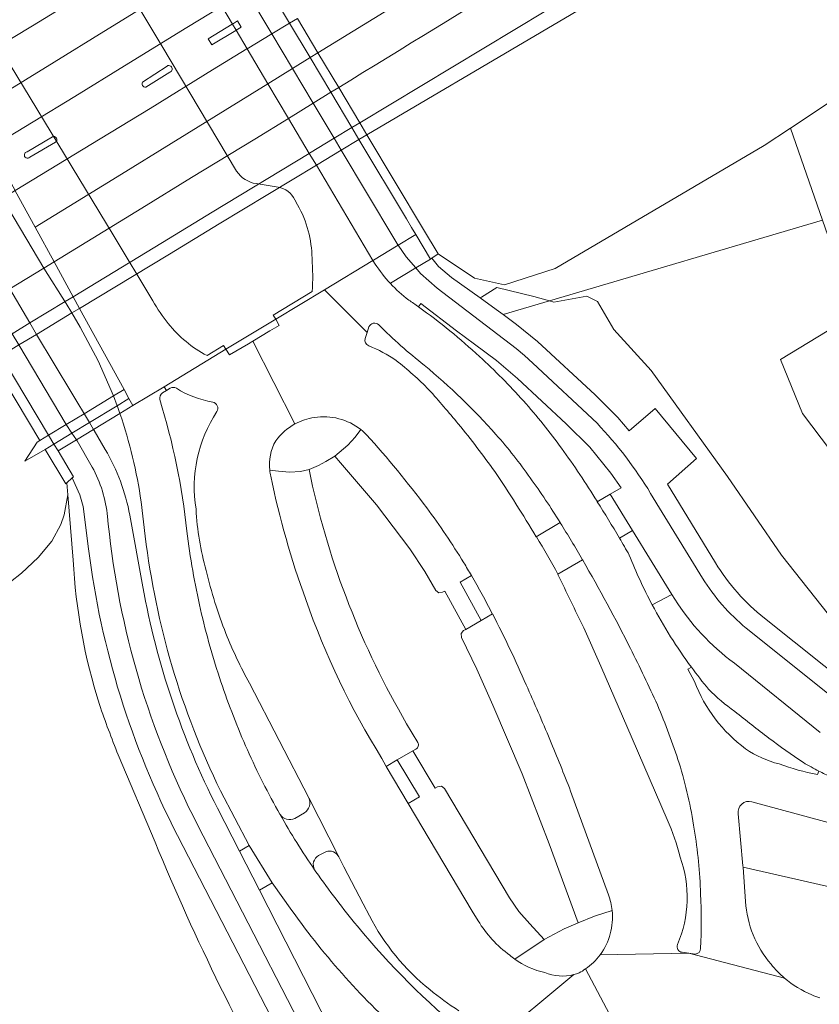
# Model space of a CAD drawing. Header units: metres. Extents: x 197700 to 204338, y 317132 to 325229.
# Tile 30 of 256: x 198655 to 198727, y 319079 to 319169. Entities that reach past the tile are written whole.
import ezdxf

# ---------------------------------------------------------------- set-up
doc = ezdxf.new("R2010")
doc.units = ezdxf.units.M
for name, color, linetype, lineweight in [('B-WE-GR-BEPLANTING_CULTUUR_BODEMBEDEKKER-GV', 90, 'Continuous', 18), ('B-WE-GR-BEPLANTING_CULTUUR_BOSPLANTSOEN-GV', 90, 'Continuous', 18), ('B-WE-GR-BEPLANTING_CULTUUR_ROOS-GV', 90, 'Continuous', 18), ('B-WE-GR-BOS_LOOF-GV', 40, 'Continuous', 13), ('B-WE-GW-TALUD_KRUIN-G', 90, 'Continuous', 18), ('B-WE-IE-TERREINAFSCHEIDING_KUNSTMATIG_HEKWERK-G', 20, 'IE-TERREINAFSCHEIDING-KUNSTMATIG', 18), ('B-WE-KW-KUNSTWERK-GV', 170, 'Continuous', 18), ('B-WE-KW-KUNSTWERK_LANDHOOFD-GV', 170, 'Continuous', 18), ('B-WE-OG-TERREIN_CULTUURSCHEIDING-GV', 7, 'Continuous', 18), ('B-WE-OG-WATER_GREPPEL-GV', 160, 'Continuous', 18), ('B-WE-OG-WEG-GV', 7, 'Continuous', 18), ('B-WE-VH-VERHARDING_ASFALT-GV', 252, 'Continuous', 18), ('B-WE-VH-VERHARDING_BETON-GV', 252, 'Continuous', 18), ('B-WE-VH-VERHARDING_BETONSTRAATSTEEN-GV', 252, 'Continuous', 18), ('B-WE-VH-VERHARDING_FUNDERING_ZAND-GV', 7, 'Continuous', 18), ('B-WE-VH-VERHARDING_GESLOTEN-GV', 252, 'Continuous', 18), ('B-WE-VH-VERHARDING_OPEN-GV', 252, 'Continuous', 18), ('B-WE-VH-VERHARDING_TEGEL-GV', 252, 'Continuous', 18)]:
    doc.layers.add(name, color=color, linetype=linetype, lineweight=lineweight)
doc.linetypes.add('IE-TERREINAFSCHEIDING-KUNSTMATIG', pattern='A,4,[82,NLCS.SHX,S=0.75,R=90,X=0,Y=0],4,-2', length=10)

msp = doc.modelspace()

# ---------------------------------------------------------------- linework, layer by layer
at = {"layer": 'B-WE-GR-BEPLANTING_CULTUUR_BODEMBEDEKKER-GV'}
for points in [[(198714.3, 319116.068), (198714.031, 319116.492), (198712.248, 319115.545)], [(198727.521, 319103.953), (198719.714, 319110.243)], [(198729.019, 319095.569), (198721.298, 319097.662)], [(198720.069, 319096.554), (198720.495, 319091.825), (198720.502, 319091.724)], [(198720.502, 319091.724), (198730.482, 319089.443), (198729.907, 319090.374)]]:
    msp.add_lwpolyline(points, dxfattribs=at)
for points in [[(198712.248, 319115.545, 0.03707), (198715.804, 319109.891)], [(198719.714, 319110.243, -0.093338), (198714.3, 319116.068)], [(198715.804, 319109.891, 0.014276), (198717.375, 319107.883)], [(198717.375, 319107.883, 0.0491), (198719.755, 319105.867)], [(198719.755, 319105.867, 0.010493), (198722.847, 319103.443)], [(198722.847, 319103.443, 0.011494), (198725.98, 319101.218)], [(198725.98, 319101.218, 0.016856), (198727.399, 319100.438)], [(198727.399, 319100.438, 0.01361), (198728.498, 319099.917)], [(198721.298, 319097.662, 0.53953), (198720.069, 319096.554)]]:
    msp.add_lwpolyline(points, format="xyb", dxfattribs=at)
at = {"layer": 'B-WE-GR-BEPLANTING_CULTUUR_BOSPLANTSOEN-GV'}
for points in [[(198733.83, 319186.268), (198686.331, 319158.26), (198685.61, 319157.831), (198684.006, 319156.861), (198681.751, 319155.498), (198681.738, 319155.49), (198672.921, 319150.158), (198668.385, 319147.416), (198660.227, 319142.483), (198664.271, 319135.103), (198664.714, 319134.294), (198665.068, 319133.647), (198667.908, 319135.365), (198673.521, 319138.761), (198678.045, 319141.498), (198682.464, 319144.171), (198686.883, 319146.844), (198686.918, 319146.865), (198689.162, 319148.223), (198690.765, 319149.193), (198692.096, 319146.962), (198692.241, 319147.05), (198692.8, 319147.429), (198696.094, 319145.218), (198698.836, 319144.633), (198703.429, 319146.116), (198722.409, 319157.271), (198724.802, 319158.866), (198754.354, 319178.56)], [(198727.706, 319150.501), (198724.802, 319158.866), (198722.409, 319157.271), (198703.429, 319146.116), (198698.836, 319144.633), (198696.094, 319145.218), (198692.8, 319147.429), (198692.241, 319147.05), (198692.825, 319146.273), (198694.009, 319145.288), (198696.614, 319143.424), (198696.741, 319143.504), (198698.129, 319144.369), (198701.509, 319143.551), (198702.914, 319143.168), (198703.308, 319143.06), (198706.307, 319143.605), (198707.288, 319143.114), (198708.76, 319140.551), (198712.141, 319136.842), (198719.102, 319127.217), (198724.009, 319120.071), (198728.852, 319113.942)], [(198731.739, 319125.214), (198725.899, 319132.916), (198723.908, 319137.829), (198730.677, 319141.945)]]:
    msp.add_lwpolyline(points, dxfattribs=at)
at = {"layer": 'B-WE-GR-BEPLANTING_CULTUUR_ROOS-GV'}
for points in [[(198681.554, 319132.571, 0.087744), (198679.798, 319131.981)], [(198685.784, 319131.463, 0.21001), (198681.554, 319132.571)], [(198679.798, 319131.981, 0.110828), (198678.052, 319130.447)], [(198678.052, 319130.447, 0.161535), (198677.502, 319127.781)], [(198707.51, 319083.747, 0.18856), (198708.609, 319087.77)], [(198699.756, 319083.368, 0.101953), (198702.484, 319082.137)], [(198706.193, 319082.47, 0.080251), (198707.51, 319083.747)], [(198705.6, 319082.108, 0.030363), (198706.193, 319082.47)], [(198702.484, 319082.137, 0.162712), (198705.129, 319081.955)], [(198705.129, 319081.955, 0.029334), (198705.6, 319082.108)]]:
    msp.add_lwpolyline(points, format="xyb", dxfattribs=at)
for points in [[(198681.096, 319127.849), (198681.937, 319128.219), (198682.606, 319128.568), (198683.424, 319129.053), (198684.61, 319130.051), (198685.262, 319130.794), (198685.784, 319131.463)], [(198677.502, 319127.781), (198678.305, 319127.678), (198679.303, 319127.596), (198680.304, 319127.67), (198681.096, 319127.849)], [(198708.609, 319087.77), (198707.02, 319087.274), (198705.525, 319086.664)], [(198705.525, 319086.664), (198704.248, 319086.1), (198702.441, 319085.131), (198699.756, 319083.368)]]:
    msp.add_lwpolyline(points, dxfattribs=at)
at = {"layer": 'B-WE-GR-BOS_LOOF-GV'}
for points in [[(198652.938, 319116.858), (198654.961, 319118.432), (198656.481, 319119.862), (198657.701, 319121.347), (198658.522, 319122.837), (198658.833, 319123.734), (198659.157, 319125.531), (198659.076, 319126.631), (198658.97, 319126.535), (198657.11, 319129.663), (198655.245, 319128.588), (198656.368, 319130.324), (198656.621, 319130.47), (198652.292, 319137.675)], [(198659.651, 319119.614), (198659.157, 319125.531), (198658.833, 319123.734), (198658.522, 319122.837), (198657.701, 319121.347), (198656.481, 319119.862), (198654.961, 319118.432), (198652.938, 319116.858), (198651.224, 319115.88), (198647.488, 319113.379), (198643.303, 319110.934), (198637.097, 319107.015), (198633.31, 319104.464), (198625.542, 319099.815), (198620.797, 319096.577), (198617.92, 319094.764), (198615.401, 319093.447)], [(198667.084, 319093.979), (198663.74, 319101.909)]]:
    msp.add_lwpolyline(points, dxfattribs=at)
for points in [[(198662.036, 319106.496, -0.063776), (198659.651, 319119.614)], [(198663.74, 319101.909, -0.013755), (198662.036, 319106.496)], [(198679.771, 319068.136, -0.032015), (198667.084, 319093.979)]]:
    msp.add_lwpolyline(points, format="xyb", dxfattribs=at)
at = {"layer": 'B-WE-GW-TALUD_KRUIN-G'}
msp.add_lwpolyline([(198615.401, 319093.447), (198617.92, 319094.764), (198620.797, 319096.577), (198625.542, 319099.815), (198633.31, 319104.464), (198637.097, 319107.015), (198643.303, 319110.934), (198647.488, 319113.379), (198651.224, 319115.88), (198652.938, 319116.858), (198654.961, 319118.432), (198656.481, 319119.862), (198657.701, 319121.347), (198658.522, 319122.837), (198658.833, 319123.734), (198659.157, 319125.531), (198659.076, 319126.631)], dxfattribs=at)
at = {"layer": 'B-WE-IE-TERREINAFSCHEIDING_KUNSTMATIG_HEKWERK-G'}
for points in [[(198812.798, 319201.243), (198754.354, 319178.56), (198724.802, 319158.866)], [(198724.802, 319158.866), (198722.409, 319157.271), (198703.429, 319146.116), (198698.836, 319144.633), (198696.094, 319145.218), (198692.8, 319147.429)], [(198727.706, 319150.501), (198702.914, 319143.168)], [(198702.914, 319143.168), (198698.699, 319141.921)]]:
    msp.add_lwpolyline(points, dxfattribs=at)
at = {"layer": 'B-WE-KW-KUNSTWERK-GV'}
msp.add_lwpolyline([(198652.292, 319137.675), (198656.621, 319130.47), (198656.368, 319130.324), (198655.245, 319128.588), (198657.11, 319129.663), (198658.97, 319126.535), (198659.076, 319126.631), (198659.566, 319127.074), (198659.679, 319127.176), (198658.269, 319129.534), (198659.937, 319130.544), (198661.503, 319131.49), (198663.888, 319132.934), (198665.068, 319133.647), (198667.908, 319135.365), (198673.521, 319138.761), (198678.045, 319141.498), (198682.464, 319144.171), (198686.883, 319146.844), (198686.918, 319146.865), (198689.162, 319148.223), (198690.765, 319149.193), (198692.096, 319146.962), (198692.241, 319147.05), (198692.8, 319147.429), (198691.484, 319149.634), (198686.331, 319158.26), (198685.683, 319159.344), (198683.769, 319162.549), (198681.886, 319165.701), (198680.02, 319168.825)], dxfattribs=at)
at = {"layer": 'B-WE-KW-KUNSTWERK_LANDHOOFD-GV'}
msp.add_lwpolyline([(198659.014, 319131.92), (198657.419, 319130.954), (198656.621, 319130.47), (198656.368, 319130.324), (198655.245, 319128.588), (198657.11, 319129.663), (198657.903, 319130.146), (198659.537, 319131.141), (198661.13, 319132.111), (198663.639, 319133.639), (198664.714, 319134.294), (198664.271, 319135.103), (198663.308, 319134.521), (198660.65, 319132.911)], close=True, dxfattribs=at)
at = {"layer": 'B-WE-OG-TERREIN_CULTUURSCHEIDING-GV'}
for points in [[(198694.099, 319182.696), (198683.001, 319175.928), (198677.713, 319172.686), (198677.002, 319172.257), (198675.398, 319171.288), (198673.141, 319169.925), (198673.123, 319169.914), (198669.968, 319168.009), (198664.316, 319164.505), (198659.792, 319161.742), (198652.203, 319157.13), (198652.212, 319157.113), (198654.368, 319153.178), (198662.105, 319157.886), (198666.629, 319160.649), (198672.312, 319164.162), (198675.435, 319166.051), (198675.448, 319166.059), (198677.704, 319167.424), (198679.307, 319168.394), (198680.02, 319168.825)], [(198654.114, 319171.207), (198646.874, 319166.856), (198648.589, 319163.726), (198655.946, 319168.154), (198660.454, 319170.943)], [(198665.952, 319163.036), (198668.177, 319164.495)], [(198668.42, 319163.942), (198666.236, 319162.583)], [(198655.462, 319156.71), (198657.758, 319158.066)], [(198658.027, 319157.577), (198655.708, 319156.208)], [(198728.852, 319113.942), (198724.009, 319120.071), (198719.102, 319127.217), (198712.141, 319136.842), (198708.76, 319140.551), (198707.288, 319143.114), (198706.307, 319143.605), (198703.308, 319143.06), (198702.914, 319143.168), (198701.509, 319143.551), (198698.129, 319144.369), (198696.741, 319143.504), (198696.614, 319143.424), (198698.065, 319142.386), (198698.699, 319141.921), (198699.925, 319141.021), (198701.842, 319139.477), (198707.07, 319134.626), (198709.116, 319132.569), (198710.164, 319131.362), (198712.533, 319133.371), (198716.266, 319128.845), (198713.65, 319126.509), (198717.999, 319119.372)], [(198722.447, 319114.328), (198730.525, 319107.89)], [(198735.289, 319081.659), (198730.482, 319089.443), (198720.502, 319091.724), (198720.726, 319088.603)]]:
    msp.add_lwpolyline(points, dxfattribs=at)
msp.add_lwpolyline([(198674.424, 319167.741), (198672.242, 319166.417), (198671.905, 319166.973), (198674.089, 319168.299), (198674.107, 319168.31), (198674.572, 319168.592), (198674.91, 319168.036), (198674.441, 319167.751)], close=True, dxfattribs=at)
for points in [[(198668.177, 319164.495, -1.173476), (198668.42, 319163.942)], [(198666.236, 319162.583, -0.636203), (198665.952, 319163.036)], [(198657.758, 319158.066, -0.953376), (198658.027, 319157.577)], [(198655.708, 319156.208, -1.374402), (198655.462, 319156.71)], [(198717.999, 319119.372, 0.088294), (198722.447, 319114.328)], [(198720.726, 319088.603, 0.162867), (198723.047, 319082.899)], [(198723.047, 319082.899, 0.046738), (198724.27, 319081.64)], [(198724.27, 319081.64, 0.0781), (198726.758, 319080.11)], [(198726.758, 319080.11, 0.027132), (198727.466, 319079.835)]]:
    msp.add_lwpolyline(points, format="xyb", dxfattribs=at)
at = {"layer": 'B-WE-OG-WATER_GREPPEL-GV'}
for points in [[(198840.403, 319255.466), (198811.796, 319236.059), (198769.465, 319209.213), (198746.455, 319194.373), (198725.125, 319183.113), (198685.683, 319159.344), (198684.966, 319158.911), (198683.364, 319157.938), (198681.109, 319156.57), (198681.099, 319156.564), (198672.287, 319151.214), (198667.757, 319148.463), (198659.648, 319143.541), (198660.227, 319142.483), (198668.385, 319147.416), (198672.921, 319150.158), (198681.738, 319155.49), (198681.751, 319155.498), (198684.006, 319156.861), (198685.61, 319157.831), (198686.331, 319158.26), (198733.83, 319186.268), (198755.464, 319197.752), (198756.236, 319198.24)], [(198610.898, 319112.577), (198629.564, 319123.983), (198642.879, 319132.009), (198646.815, 319134.508), (198652.292, 319137.675), (198652.312, 319137.687), (198653.103, 319138.17), (198654.718, 319139.154), (198656.319, 319140.122), (198659.534, 319142.064), (198660.227, 319142.483), (198659.648, 319143.541), (198658.919, 319143.099), (198655.719, 319141.154), (198654.116, 319140.179), (198652.492, 319139.192), (198651.678, 319138.697), (198637.805, 319130.427), (198623.73, 319121.811), (198606.682, 319111.533)]]:
    msp.add_lwpolyline(points, dxfattribs=at)
at = {"layer": 'B-WE-OG-WEG-GV'}
for points in [[(198683.364, 319157.938), (198684.966, 319158.911), (198685.683, 319159.344), (198725.125, 319183.113), (198746.455, 319194.373), (198769.465, 319209.213), (198811.796, 319236.059), (198840.403, 319255.466)], [(198683.769, 319162.549), (198683.056, 319162.111), (198681.46, 319161.129), (198679.209, 319159.745), (198679.206, 319159.743), (198676.15, 319157.863), (198670.399, 319154.362), (198665.879, 319151.594), (198657.91, 319146.713), (198659.648, 319143.541), (198667.757, 319148.463), (198672.287, 319151.214), (198681.099, 319156.564), (198681.109, 319156.57), (198683.364, 319157.938)], [(198661.041, 319120.631), (198660.558, 319124.47), (198660.262, 319125.527), (198659.566, 319127.074), (198659.076, 319126.631), (198659.157, 319125.531), (198659.651, 319119.614)], [(198663.74, 319101.909), (198667.084, 319093.979)], [(198683.171, 319067.339), (198669.133, 319094.597)], [(198679.522, 319087.776), (198677.735, 319090.291), (198676.57, 319089.625), (198685.365, 319072.387), (198687.658, 319067.894), (198688.381, 319065.494), (198688.577, 319064.041), (198688.813, 319062.057)]]:
    msp.add_lwpolyline(points, dxfattribs=at)
for points in [[(198718.986, 319184.068, 0.001014), (198683.769, 319162.549)], [(198669.133, 319094.597, -0.088266), (198661.041, 319120.631)], [(198659.651, 319119.614, 0.063776), (198662.036, 319106.496)], [(198662.036, 319106.496, 0.013755), (198663.74, 319101.909)], [(198667.084, 319093.979, 0.032015), (198679.771, 319068.136)], [(198689.933, 319076.173, -0.056687), (198679.522, 319087.776)]]:
    msp.add_lwpolyline(points, format="xyb", dxfattribs=at)
at = {"layer": 'B-WE-VH-VERHARDING_ASFALT-GV'}
for points in [[(198674.486, 319154.94), (198667.688, 319166.331), (198656.255, 319185.476), (198652.969, 319183.452), (198652.808, 319183.715), (198648.334, 319181.015), (198648.496, 319180.753), (198642.984, 319177.419)], [(198660.454, 319170.943), (198655.946, 319168.154), (198648.589, 319163.726), (198648.6, 319163.707), (198650.479, 319160.277), (198657.919, 319164.864), (198662.432, 319167.647), (198671.232, 319173.073)], [(198671.232, 319173.073), (198662.432, 319167.647), (198657.919, 319164.864), (198650.479, 319160.277), (198652.203, 319157.13), (198659.792, 319161.742), (198664.316, 319164.505), (198669.968, 319168.009), (198673.123, 319169.914)], [(198680.02, 319168.825), (198679.307, 319168.394), (198677.704, 319167.424), (198675.448, 319166.059), (198675.435, 319166.051), (198672.312, 319164.162), (198666.629, 319160.649), (198662.105, 319157.886), (198654.368, 319153.178), (198654.374, 319153.167), (198656.187, 319149.857), (198664.023, 319154.688), (198668.535, 319157.47), (198677.327, 319162.89), (198677.332, 319162.893), (198679.58, 319164.279), (198681.175, 319165.263), (198681.886, 319165.701), (198692.978, 319172.55)], [(198692.978, 319172.55), (198681.886, 319165.701), (198681.175, 319165.263), (198679.58, 319164.279), (198677.332, 319162.893), (198677.327, 319162.89), (198668.535, 319157.47), (198664.023, 319154.688), (198656.187, 319149.857), (198657.907, 319146.718), (198657.91, 319146.713), (198665.879, 319151.594), (198670.399, 319154.362), (198676.15, 319157.863), (198679.206, 319159.743), (198679.209, 319159.745), (198681.46, 319161.129), (198683.056, 319162.111), (198683.769, 319162.549)], [(198650.065, 319170.948), (198663.275, 319149.155), (198666.889, 319143.163)], [(198435.645, 319011.478), (198579.746, 319099.089), (198594.273, 319107.799), (198634.326, 319132.226), (198649.825, 319141.782), (198650.646, 319142.278), (198652.282, 319143.267), (198653.891, 319144.252), (198656.983, 319146.146), (198657.91, 319146.713), (198657.907, 319146.718), (198656.187, 319149.857), (198654.374, 319153.167), (198654.368, 319153.178), (198653.215, 319152.459), (198650.081, 319150.542), (198648.499, 319149.579), (198646.873, 319148.587), (198646.041, 319148.08), (198637.974, 319143.287), (198593.585, 319116.367), (198525.787, 319075.002)], [(198678.267, 319153.501), (198676.281, 319153.816)], [(198680.04, 319151.883), (198679.776, 319152.33)], [(198687.084, 319146.507), (198686.883, 319146.844), (198682.464, 319144.171), (198686.344, 319140.278), (198686.519, 319140.805)], [(198686.169, 319139.75), (198686.344, 319140.278), (198682.464, 319144.171), (198678.045, 319141.498)], [(198671.809, 319138.185), (198673.306, 319139.095), (198673.521, 319138.761), (198678.045, 319141.498), (198677.829, 319141.868), (198681.37, 319144.009)], [(198678.045, 319141.498), (198678.373, 319140.937), (198677.512, 319140.442), (198675.977, 319139.5), (198679.798, 319131.981)], [(198679.798, 319131.981), (198675.977, 319139.5), (198675.574, 319139.253), (198673.85, 319138.249)], [(198673.85, 319138.249), (198673.521, 319138.761), (198667.908, 319135.365), (198668.117, 319135.021), (198668.463, 319135.231)], [(198667.77, 319134.81), (198668.117, 319135.021), (198667.908, 319135.365), (198665.068, 319133.647), (198663.888, 319132.934)], [(198665.818, 319124.909), (198666.199, 319121.787)], [(198707.261, 319124.915), (198707.237, 319124.953)], [(198703.884, 319123.016), (198703.894, 319122.999)], [(198701.725, 319121.711), (198701.72, 319121.72)], [(198705.924, 319119.628), (198705.937, 319119.605)], [(198703.689, 319118.316), (198703.686, 319118.323)], [(198697.723, 319114.739), (198697.732, 319114.721)], [(198713.614, 319096.038), (198710.431, 319103.399), (198707.568, 319109.962), (198706.03, 319113.463)], [(198716.088, 319108.568), (198715.498, 319109.698), (198715.804, 319109.891)], [(198675.672, 319108.426), (198681.047, 319098.018), (198683.786, 319092.643), (198684.225, 319091.739), (198685.983, 319088.378), (198686.552, 319087.308)], [(198696.439, 319086.849), (198695.894, 319087.706), (198690.069, 319097.504), (198688.067, 319100.872), (198688.041, 319100.916), (198687.68, 319101.595)], [(198727.399, 319100.438), (198727.256, 319100.135)], [(198721.298, 319097.662), (198729.019, 319095.569), (198729.37, 319099.68), (198728.678, 319099.868), (198728.498, 319099.917)], [(198673.039, 319098.647), (198675.636, 319093.668), (198677.735, 319090.291), (198679.522, 319087.776)], [(198704.838, 319098.629), (198708.266, 319089.2)], [(198678.438, 319096.509), (198678.434, 319096.516)], [(198720.726, 319088.603), (198720.502, 319091.724), (198720.495, 319091.825), (198720.069, 319096.554)], [(198681.704, 319091.298), (198681.584, 319091.472)], [(198707.51, 319083.747), (198715.568, 319083.896), (198714.982, 319083.981)], [(198724.27, 319081.64), (198715.568, 319083.896), (198707.51, 319083.747)], [(198716.153, 319083.81), (198715.568, 319083.896), (198724.27, 319081.64)], [(198706.193, 319082.47), (198708.916, 319077.337)], [(198708.916, 319077.337), (198706.193, 319082.47)], [(198705.129, 319081.955), (198697.725, 319075.789), (198695.088, 319067.477)], [(198698.002, 319076.116), (198697.725, 319075.789), (198705.129, 319081.955)]]:
    msp.add_lwpolyline(points, dxfattribs=at)
for points in [[(198683.769, 319162.549, -0.001014), (198718.986, 319184.068)], [(198676.281, 319153.816, -0.211162), (198674.486, 319154.94)], [(198679.776, 319152.33, 0.247866), (198678.267, 319153.501)], [(198681.344, 319147.031, 0.125828), (198680.04, 319151.883)], [(198681.37, 319144.009, 0.034412), (198681.344, 319147.031)], [(198688.467, 319144.745, -0.042877), (198687.084, 319146.507)], [(198690.135, 319143.242, -0.043104), (198688.467, 319144.745)], [(198666.889, 319143.163, 0.046572), (198668.291, 319141.106)], [(198691.03, 319142.613, 0.00471), (198690.135, 319143.242)], [(198696.569, 319138.106, 0.030506), (198691.03, 319142.613)], [(198668.291, 319141.106, 0.103547), (198671.809, 319138.185)], [(198686.519, 319140.805, -0.529197), (198687.404, 319140.989)], [(198687.404, 319140.989, 0.028156), (198691.544, 319137.309)], [(198686.501, 319139.076, -0.400008), (198686.169, 319139.75)], [(198688.984, 319137.757, 0.04948), (198686.501, 319139.076)], [(198700.556, 319134.075, 0.023696), (198696.569, 319138.106)], [(198691.964, 319135.086, 0.032393), (198688.984, 319137.757)], [(198691.544, 319137.309, -0.036676), (198698.057, 319131.031)], [(198668.463, 319135.231, -0.25176), (198669.027, 319135.229)], [(198669.027, 319135.229, 0.099158), (198672.323, 319133.966)], [(198667.513, 319134.188, -0.282312), (198667.77, 319134.81)], [(198694.635, 319131.978, 0.011937), (198691.964, 319135.086)], [(198669.98, 319122.231, 0.049284), (198667.513, 319134.188)], [(198672.323, 319133.966, -0.5219), (198672.703, 319133.11)], [(198704.011, 319129.766, 0.02576), (198700.556, 319134.075)], [(198663.888, 319132.934, -0.047577), (198665.818, 319124.909)], [(198672.703, 319133.11, 0.18664), (198670.806, 319124.232)], [(198679.798, 319131.981, -0.087744), (198681.554, 319132.571)], [(198681.554, 319132.571, -0.21001), (198685.784, 319131.463)], [(198678.052, 319130.447, -0.110828), (198679.798, 319131.981)], [(198697.946, 319127.66, 0.019262), (198694.635, 319131.978)], [(198685.784, 319131.463, -0.031807), (198686.293, 319131.005)], [(198686.293, 319131.005, -0.022334), (198691.769, 319124.368)], [(198698.057, 319131.031, -0.02614), (198701.174, 319127.075)], [(198677.502, 319127.781, -0.161535), (198678.052, 319130.447)], [(198707.237, 319124.953, 0.02154), (198704.011, 319129.766)], [(198677.603, 319127.229, -0.033307), (198677.502, 319127.781)], [(198680.774, 319116.033, -0.036794), (198677.603, 319127.229)], [(198701.72, 319121.72, 0.013165), (198697.946, 319127.66)], [(198701.174, 319127.075, -0.019322), (198703.884, 319123.016)], [(198709.274, 319121.611, 0.008649), (198707.261, 319124.915)], [(198670.806, 319124.232, 0.052897), (198671.726, 319118.673)], [(198691.769, 319124.368, -0.0218), (198695.128, 319119.375)], [(198703.894, 319122.999, -0.010155), (198705.924, 319119.628)], [(198666.199, 319121.787, 0.084368), (198673.039, 319098.647)], [(198671.219, 319115.119, -0.02628), (198669.98, 319122.231)], [(198703.686, 319118.323, 0.023353), (198701.725, 319121.711)], [(198710.163, 319120.067, 0.004112), (198709.274, 319121.611)], [(198712.248, 319115.545, -0.027645), (198710.163, 319120.067)], [(198695.128, 319119.375, -0.004427), (198695.824, 319118.212)], [(198705.937, 319119.605, -0.016192), (198710.269, 319111.581)], [(198671.726, 319118.673, 0.036434), (198673.527, 319112.942)], [(198695.824, 319118.212, -0.014134), (198697.723, 319114.739)], [(198706.03, 319113.463, -0.00306), (198703.689, 319118.316)], [(198687.68, 319101.595, -0.05422), (198680.774, 319116.033)], [(198715.804, 319109.891, -0.03707), (198712.248, 319115.545)], [(198673.074, 319108.539, -0.024492), (198671.219, 319115.119)], [(198697.732, 319114.721, -0.019226), (198700.797, 319108.272)], [(198673.527, 319112.942, 0.031672), (198675.672, 319108.426)], [(198710.269, 319111.581, -0.009455), (198712.717, 319106.461)], [(198675.478, 319102.37, -0.024064), (198673.074, 319108.539)], [(198720.738, 319102.46, -0.140792), (198716.088, 319108.568)], [(198700.797, 319108.272, -0.007266), (198702.955, 319103.298)], [(198712.717, 319106.461, -0.021712), (198714.702, 319101.166)], [(198702.955, 319103.298, -0.006159), (198704.838, 319098.629)], [(198678.434, 319096.516, -0.023595), (198675.478, 319102.37)], [(198723.772, 319101.089, -0.08469), (198720.738, 319102.46)], [(198714.702, 319101.166, -0.034829), (198716.075, 319095.164)], [(198727.256, 319100.135, -0.040839), (198723.772, 319101.089)], [(198728.498, 319099.917, -0.01361), (198727.399, 319100.438)], [(198720.069, 319096.554, -0.53953), (198721.298, 319097.662)], [(198681.584, 319091.472, -0.02215), (198678.438, 319096.509)], [(198714.789, 319092.631, 0.040894), (198713.614, 319096.038)], [(198716.075, 319095.164, -0.031338), (198716.645, 319089.289)], [(198714.543, 319084.684, 0.190025), (198714.789, 319092.631)], [(198685.465, 319086.365, -0.020022), (198681.704, 319091.298)], [(198708.266, 319089.2, -0.064352), (198708.609, 319087.77)], [(198716.645, 319089.289, -0.022374), (198716.642, 319084.328)], [(198723.047, 319082.899, -0.162867), (198720.726, 319088.603)], [(198679.522, 319087.776, 0.056687), (198689.933, 319076.173)], [(198686.552, 319087.308, 0.10394), (198692.042, 319080.594)], [(198708.609, 319087.77, -0.18856), (198707.51, 319083.747)], [(198695.28, 319076.552, -0.049317), (198685.465, 319086.365)], [(198699.304, 319083.723, -0.09999), (198696.439, 319086.849)], [(198714.982, 319083.981, -0.500977), (198714.543, 319084.684)], [(198716.642, 319084.328, -0.405889), (198716.153, 319083.81)], [(198699.756, 319083.368, -0.019351), (198699.304, 319083.723)], [(198702.484, 319082.137, -0.101953), (198699.756, 319083.368)], [(198707.51, 319083.747, -0.080251), (198706.193, 319082.47)], [(198706.193, 319082.47, -0.030363), (198705.6, 319082.108)], [(198724.27, 319081.64, -0.046738), (198723.047, 319082.899)], [(198705.129, 319081.955, -0.162712), (198702.484, 319082.137)], [(198705.6, 319082.108, -0.029334), (198705.129, 319081.955)], [(198726.758, 319080.11, -0.0781), (198724.27, 319081.64)], [(198692.042, 319080.594, 0.032887), (198694.685, 319078.675)], [(198727.466, 319079.835, -0.027132), (198726.758, 319080.11)]]:
    msp.add_lwpolyline(points, format="xyb", dxfattribs=at)
msp.add_lwpolyline([(198673.521, 319138.761), (198673.85, 319138.249), (198675.574, 319139.253), (198675.977, 319139.5), (198677.512, 319140.442), (198678.373, 319140.937), (198678.045, 319141.498)], close=True, dxfattribs=at)
at = {"layer": 'B-WE-VH-VERHARDING_BETON-GV'}
for points in [[(198677.002, 319172.257), (198679.307, 319168.394), (198681.175, 319165.263), (198683.056, 319162.111), (198684.966, 319158.911), (198685.61, 319157.831), (198689.915, 319150.618), (198690.387, 319149.825), (198690.765, 319149.193), (198692.096, 319146.962), (198692.241, 319147.05), (198692.8, 319147.429), (198691.484, 319149.634), (198686.331, 319158.26), (198685.683, 319159.344), (198683.769, 319162.549), (198681.886, 319165.701), (198680.02, 319168.825)], [(198632.923, 319169.915), (198637.349, 319162.548), (198637.972, 319161.511), (198639.839, 319158.404), (198643.724, 319151.937), (198646.041, 319148.08), (198649.825, 319141.782), (198651.678, 319138.697), (198652.292, 319137.675), (198656.621, 319130.47), (198656.368, 319130.324), (198655.245, 319128.588), (198657.11, 319129.663), (198658.97, 319126.535), (198659.076, 319126.631), (198659.566, 319127.074), (198659.679, 319127.176), (198658.269, 319129.534), (198657.903, 319130.146), (198657.419, 319130.954), (198638.834, 319162.029), (198638.213, 319163.066), (198633.008, 319171.769)], [(198715.804, 319109.891), (198715.498, 319109.698), (198716.088, 319108.568)], [(198727.256, 319100.135), (198727.399, 319100.438)]]:
    msp.add_lwpolyline(points, dxfattribs=at)
for points in [[(198717.375, 319107.883, -0.014276), (198715.804, 319109.891)], [(198716.088, 319108.568, 0.140792), (198720.738, 319102.46)], [(198719.755, 319105.867, -0.0491), (198717.375, 319107.883)], [(198722.847, 319103.443, -0.010493), (198719.755, 319105.867)], [(198725.98, 319101.218, -0.011494), (198722.847, 319103.443)], [(198720.738, 319102.46, 0.08469), (198723.772, 319101.089)], [(198727.399, 319100.438, -0.016856), (198725.98, 319101.218)], [(198723.772, 319101.089, 0.040839), (198727.256, 319100.135)]]:
    msp.add_lwpolyline(points, format="xyb", dxfattribs=at)
at = {"layer": 'B-WE-VH-VERHARDING_BETONSTRAATSTEEN-GV'}
for points in [[(198652.312, 319137.687), (198652.292, 319137.675), (198656.621, 319130.47), (198657.419, 319130.954), (198659.014, 319131.92), (198660.65, 319132.911), (198663.308, 319134.521), (198664.271, 319135.103), (198660.227, 319142.483), (198659.534, 319142.064), (198656.319, 319140.122), (198654.718, 319139.154), (198653.103, 319138.17)], [(198659.076, 319126.631), (198659.566, 319127.074), (198659.679, 319127.176), (198658.269, 319129.534), (198659.937, 319130.544), (198661.503, 319131.49), (198663.888, 319132.934), (198665.068, 319133.647), (198664.714, 319134.294), (198663.639, 319133.639), (198661.13, 319132.111), (198659.537, 319131.141), (198657.903, 319130.146), (198657.11, 319129.663), (198658.97, 319126.535)]]:
    msp.add_lwpolyline(points, close=True, dxfattribs=at)
for points in [[(198707.261, 319124.915), (198708.445, 319125.614), (198709.415, 319126.186), (198708.499, 319127.517), (198706.595, 319129.869), (198704.441, 319131.993), (198700.021, 319136.112), (198698.1, 319137.731), (198696.096, 319139.244), (198694.473, 319140.432), (198691.218, 319142.921), (198691.03, 319142.613)], [(198686.519, 319140.805), (198686.344, 319140.278), (198686.169, 319139.75)], [(198668.463, 319135.231), (198668.117, 319135.021), (198667.77, 319134.81)], [(198663.888, 319132.934), (198661.503, 319131.49), (198661.569, 319131.38), (198662.553, 319129.661)], [(198685.784, 319131.463), (198685.262, 319130.794), (198684.61, 319130.051), (198683.424, 319129.053), (198683.946, 319128.459), (198687.199, 319124.641), (198690.239, 319120.65), (198691.604, 319118.576), (198692.599, 319116.841), (198692.873, 319116.638), (198693.21, 319116.688), (198693.401, 319116.799)], [(198681.232, 319127.076), (198681.096, 319127.849), (198680.304, 319127.67), (198679.303, 319127.596), (198678.305, 319127.678), (198677.502, 319127.781)], [(198666.199, 319121.787), (198665.818, 319124.909)], [(198707.237, 319124.953), (198707.261, 319124.915)], [(198664.792, 319123.69), (198665.979, 319117.191)], [(198701.72, 319121.72), (198703.884, 319123.016)], [(198714.031, 319116.492), (198710.468, 319122.305), (198709.274, 319121.611)], [(198705.937, 319119.605), (198705.924, 319119.628), (198703.686, 319118.323), (198703.689, 319118.316)], [(198693.401, 319116.799), (198695.318, 319113.321), (198696.726, 319114.136), (198694.811, 319117.621), (198695.824, 319118.212)], [(198712.248, 319115.545), (198714.031, 319116.492)], [(198697.732, 319114.721), (198696.726, 319114.136), (198695.318, 319113.321)], [(198695.318, 319113.321), (198695.11, 319113.201), (198694.888, 319112.93), (198694.929, 319112.584), (198696.324, 319109.712), (198697.785, 319106.445), (198700.45, 319100.188), (198702.897, 319093.842), (198705.525, 319086.664), (198707.02, 319087.274), (198708.609, 319087.77)], [(198706.03, 319113.463), (198707.568, 319109.962), (198710.431, 319103.399), (198713.614, 319096.038)], [(198681.047, 319098.018), (198675.672, 319108.426)], [(198690.95, 319103.043), (198689.942, 319104.748)], [(198687.68, 319101.595), (198688.041, 319100.916), (198688.067, 319100.872), (198689.094, 319101.471), (198690.492, 319102.279), (198690.778, 319102.444)], [(198690.492, 319102.279), (198689.094, 319101.471), (198691.116, 319098.095), (198690.069, 319097.504), (198695.894, 319087.706), (198696.439, 319086.849)], [(198699.756, 319083.368), (198702.441, 319085.131), (198701.129, 319086.56), (198700.144, 319087.69), (198699.279, 319088.914), (198693.389, 319098.862), (198693.102, 319099.068), (198692.752, 319099.018), (198692.526, 319098.89), (198690.492, 319102.279)], [(198675.636, 319093.668), (198673.039, 319098.647)], [(198708.266, 319089.2), (198704.838, 319098.629)], [(198672.757, 319097.076), (198674.748, 319093.173), (198675.636, 319093.668)], [(198678.434, 319096.516), (198678.438, 319096.509)], [(198679.784, 319096.136), (198680.652, 319096.646)], [(198682.428, 319093.029), (198681.935, 319092.76)], [(198686.552, 319087.308), (198685.983, 319088.378), (198684.225, 319091.739), (198683.786, 319092.643), (198683.713, 319092.759)], [(198681.584, 319091.472), (198681.704, 319091.298)], [(198714.982, 319083.981), (198715.568, 319083.896), (198716.153, 319083.81)]]:
    msp.add_lwpolyline(points, dxfattribs=at)
for points in [[(198691.03, 319142.613, -0.030506), (198696.569, 319138.106)], [(198687.404, 319140.989, 0.529197), (198686.519, 319140.805)], [(198691.544, 319137.309, -0.028156), (198687.404, 319140.989)], [(198686.169, 319139.75, 0.400008), (198686.501, 319139.076)], [(198686.501, 319139.076, -0.04948), (198688.984, 319137.757)], [(198696.569, 319138.106, -0.023696), (198700.556, 319134.075)], [(198688.984, 319137.757, -0.032393), (198691.964, 319135.086)], [(198698.057, 319131.031, 0.036676), (198691.544, 319137.309)], [(198669.027, 319135.229, 0.25176), (198668.463, 319135.231)], [(198672.323, 319133.966, -0.099158), (198669.027, 319135.229)], [(198667.77, 319134.81, 0.282312), (198667.513, 319134.188)], [(198691.964, 319135.086, -0.011937), (198694.635, 319131.978)], [(198667.513, 319134.188, -0.049284), (198669.98, 319122.231)], [(198672.703, 319133.11, 0.5219), (198672.323, 319133.966)], [(198700.556, 319134.075, -0.02576), (198704.011, 319129.766)], [(198665.818, 319124.909, 0.047577), (198663.888, 319132.934)], [(198670.806, 319124.232, -0.18664), (198672.703, 319133.11)], [(198694.635, 319131.978, -0.019262), (198697.946, 319127.66)], [(198686.293, 319131.005, 0.031807), (198685.784, 319131.463)], [(198691.769, 319124.368, 0.022334), (198686.293, 319131.005)], [(198701.174, 319127.075, 0.02614), (198698.057, 319131.031)], [(198662.553, 319129.661, -0.088924), (198664.792, 319123.69)], [(198704.011, 319129.766, -0.02154), (198707.237, 319124.953)], [(198677.502, 319127.781, 0.033307), (198677.603, 319127.229)], [(198677.603, 319127.229, 0.036794), (198680.774, 319116.033)], [(198697.946, 319127.66, -0.013165), (198701.72, 319121.72)], [(198689.942, 319104.748, -0.079266), (198681.232, 319127.076)], [(198703.884, 319123.016, 0.019322), (198701.174, 319127.075)], [(198671.726, 319118.673, -0.052897), (198670.806, 319124.232)], [(198695.128, 319119.375, 0.0218), (198691.769, 319124.368)], [(198673.039, 319098.647, -0.084368), (198666.199, 319121.787)], [(198669.98, 319122.231, 0.02628), (198671.219, 319115.119)], [(198709.274, 319121.611, -0.004112), (198710.163, 319120.067)], [(198710.163, 319120.067, 0.027645), (198712.248, 319115.545)], [(198695.824, 319118.212, 0.004427), (198695.128, 319119.375)], [(198710.269, 319111.581, 0.016192), (198705.937, 319119.605)], [(198673.527, 319112.942, -0.036434), (198671.726, 319118.673)], [(198703.689, 319118.316, 0.00306), (198706.03, 319113.463)], [(198665.979, 319117.191, 0.073492), (198672.757, 319097.076)], [(198680.774, 319116.033, 0.05422), (198687.68, 319101.595)], [(198671.219, 319115.119, 0.024492), (198673.074, 319108.539)], [(198700.797, 319108.272, 0.019226), (198697.732, 319114.721)], [(198675.672, 319108.426, -0.031672), (198673.527, 319112.942)], [(198712.717, 319106.461, 0.009455), (198710.269, 319111.581)], [(198673.074, 319108.539, 0.024064), (198675.478, 319102.37)], [(198702.955, 319103.298, 0.007266), (198700.797, 319108.272)], [(198714.702, 319101.166, 0.021712), (198712.717, 319106.461)], [(198690.778, 319102.444, 0.444348), (198690.95, 319103.043)], [(198704.838, 319098.629, 0.006159), (198702.955, 319103.298)], [(198675.478, 319102.37, 0.023595), (198678.434, 319096.516)], [(198716.075, 319095.164, 0.034829), (198714.702, 319101.166)], [(198680.652, 319096.646, 0.370886), (198681.047, 319098.018)], [(198678.438, 319096.509, 0.370293), (198679.784, 319096.136)], [(198713.614, 319096.038, -0.040894), (198714.789, 319092.631)], [(198716.645, 319089.289, 0.031338), (198716.075, 319095.164)], [(198683.713, 319092.759, 0.409728), (198682.428, 319093.029)], [(198681.935, 319092.76, 0.415413), (198681.584, 319091.472)], [(198714.789, 319092.631, -0.190025), (198714.543, 319084.684)], [(198681.704, 319091.298, 0.020022), (198685.465, 319086.365)], [(198708.609, 319087.77, 0.064352), (198708.266, 319089.2)], [(198716.642, 319084.328, 0.022374), (198716.645, 319089.289)], [(198692.042, 319080.594, -0.10394), (198686.552, 319087.308)], [(198685.465, 319086.365, 0.049317), (198695.28, 319076.552)], [(198696.439, 319086.849, 0.09999), (198699.304, 319083.723)], [(198714.543, 319084.684, 0.500977), (198714.982, 319083.981)], [(198716.153, 319083.81, 0.405889), (198716.642, 319084.328)], [(198699.304, 319083.723, 0.019351), (198699.756, 319083.368)], [(198694.685, 319078.675, -0.032887), (198692.042, 319080.594)]]:
    msp.add_lwpolyline(points, format="xyb", dxfattribs=at)
at = {"layer": 'B-WE-VH-VERHARDING_FUNDERING_ZAND-GV'}
msp.add_lwpolyline([(198650.646, 319142.278), (198649.825, 319141.782), (198651.678, 319138.697), (198652.492, 319139.192), (198654.116, 319140.179), (198655.719, 319141.154), (198658.919, 319143.099), (198659.648, 319143.541), (198657.91, 319146.713), (198656.983, 319146.146), (198653.891, 319144.252), (198652.282, 319143.267)], close=True, dxfattribs=at)
at = {"layer": 'B-WE-VH-VERHARDING_GESLOTEN-GV'}
for points in [[(198681.37, 319144.009), (198677.829, 319141.868), (198678.045, 319141.498), (198682.464, 319144.171), (198686.883, 319146.844), (198681.738, 319155.49), (198681.099, 319156.564), (198679.206, 319159.743), (198677.332, 319162.893), (198675.448, 319166.059), (198674.441, 319167.751), (198674.107, 319168.31), (198673.141, 319169.925), (198671.249, 319173.084), (198669.325, 319176.298), (198667.542, 319179.275), (198666.973, 319180.226), (198661.68, 319189.066), (198656.115, 319185.71), (198656.255, 319185.476), (198667.688, 319166.331), (198674.486, 319154.94)], [(198642.984, 319177.419), (198642.789, 319177.623), (198642.761, 319177.654), (198641.406, 319176.837), (198639.401, 319175.628), (198639.4, 319175.627), (198639.396, 319175.625), (198644.581, 319166.882), (198645.204, 319165.853), (198647.062, 319162.775), (198650.891, 319156.306), (198653.215, 319152.459), (198656.983, 319146.146), (198659.023, 319142.936), (198659.534, 319142.064), (198660.289, 319140.774), (198661.922, 319137.707), (198663.308, 319134.521), (198663.639, 319133.639)], [(198663.639, 319133.639), (198663.308, 319134.521), (198661.922, 319137.707), (198660.289, 319140.774), (198659.534, 319142.064), (198659.023, 319142.936), (198656.983, 319146.146), (198653.215, 319152.459), (198650.891, 319156.306), (198647.062, 319162.775), (198645.204, 319165.853), (198644.581, 319166.882), (198639.396, 319175.625)], [(198636.307, 319173.76), (198641.435, 319164.996), (198642.043, 319163.955), (198643.892, 319160.856), (198647.758, 319154.393), (198648.874, 319152.539), (198649.008, 319152.318), (198650.081, 319150.542), (198653.891, 319144.252), (198655.719, 319141.154), (198656.319, 319140.122), (198661.13, 319132.111), (198661.503, 319131.49), (198663.888, 319132.934)], [(198666.889, 319143.163), (198663.275, 319149.155), (198650.065, 319170.948)], [(198668.177, 319164.495), (198665.952, 319163.036)], [(198666.236, 319162.583), (198668.42, 319163.942)], [(198657.758, 319158.066), (198655.462, 319156.71)], [(198655.708, 319156.208), (198658.027, 319157.577)], [(198676.281, 319153.816), (198678.267, 319153.501)], [(198679.776, 319152.33), (198680.04, 319151.883)], [(198663.888, 319132.934), (198665.068, 319133.647), (198667.908, 319135.365), (198673.521, 319138.761), (198673.306, 319139.095), (198671.809, 319138.185)]]:
    msp.add_lwpolyline(points, dxfattribs=at)
msp.add_lwpolyline([(198671.905, 319166.973), (198672.242, 319166.417), (198674.424, 319167.741), (198674.441, 319167.751), (198674.91, 319168.036), (198674.572, 319168.592), (198674.107, 319168.31), (198674.089, 319168.299)], close=True, dxfattribs=at)
for points in [[(198668.42, 319163.942, 1.173476), (198668.177, 319164.495)], [(198665.952, 319163.036, 0.636203), (198666.236, 319162.583)], [(198658.027, 319157.577, 0.953376), (198657.758, 319158.066)], [(198655.462, 319156.71, 1.374402), (198655.708, 319156.208)], [(198674.486, 319154.94, 0.211162), (198676.281, 319153.816)], [(198678.267, 319153.501, -0.247866), (198679.776, 319152.33)], [(198680.04, 319151.883, -0.125828), (198681.344, 319147.031)], [(198681.344, 319147.031, -0.034412), (198681.37, 319144.009)], [(198668.291, 319141.106, -0.046572), (198666.889, 319143.163)], [(198671.809, 319138.185, -0.103547), (198668.291, 319141.106)], [(198663.888, 319132.934, 0.004229), (198663.639, 319133.639)], [(198663.639, 319133.639, -0.004229), (198663.888, 319132.934)]]:
    msp.add_lwpolyline(points, format="xyb", dxfattribs=at)
at = {"layer": 'B-WE-VH-VERHARDING_OPEN-GV'}
for points in [[(198945.863, 319167.665), (198959.248, 319172.375), (198958.967, 319173.184), (198975.701, 319179.08), (198983.391, 319181.79), (198982.402, 319184.673), (198998.413, 319191.069), (198998.505, 319202.477), (198964.002, 319209.391), (198957.898, 319210.614), (198937.232, 319215.818), (198934.394, 319216.271), (198927.267, 319217.41), (198927.226, 319217.417), (198927.217, 319217.418), (198918.314, 319217.72), (198913.859, 319217.901), (198886.652, 319219.005), (198886.548, 319219.001), (198852.147, 319210.963), (198812.798, 319201.243), (198754.354, 319178.56), (198724.802, 319158.866), (198727.706, 319150.501)], [(198727.706, 319150.501), (198730.677, 319141.945), (198723.908, 319137.829), (198725.899, 319132.916), (198731.739, 319125.214), (198740.465, 319115.688), (198742.996, 319112.663), (198744.256, 319110.859), (198746.018, 319109.297), (198749.216, 319105.733), (198751.907, 319102.973), (198753.249, 319103.771), (198761.189, 319107.132), (198760.335, 319108.88), (198762.729, 319109.915), (198764.112, 319106.261), (198795.155, 319117.171), (198813.183, 319123.23), (198819.05, 319125.305)], [(198688.486, 319144.758), (198690.773, 319146.154), (198689.893, 319147.171), (198689.162, 319148.223), (198686.918, 319146.865), (198686.883, 319146.844), (198687.084, 319146.507)], [(198688.467, 319144.745), (198688.486, 319144.758)], [(198695.824, 319118.212), (198694.811, 319117.621)], [(198694.811, 319117.621), (198696.726, 319114.136), (198697.732, 319114.721), (198697.723, 319114.739)]]:
    msp.add_lwpolyline(points, dxfattribs=at)
for points in [[(198689.162, 319148.223), (198689.893, 319147.171), (198690.773, 319146.154), (198692.096, 319146.962), (198690.765, 319149.193)], [(198691.116, 319098.095), (198689.094, 319101.471), (198688.067, 319100.872), (198690.069, 319097.504)]]:
    msp.add_lwpolyline(points, close=True, dxfattribs=at)
for points in [[(198687.084, 319146.507, 0.042877), (198688.467, 319144.745)], [(198697.723, 319114.739, 0.014134), (198695.824, 319118.212)]]:
    msp.add_lwpolyline(points, format="xyb", dxfattribs=at)
at = {"layer": 'B-WE-VH-VERHARDING_TEGEL-GV'}
for points in [[(198659.014, 319131.92), (198654.718, 319139.154), (198654.116, 319140.179), (198652.282, 319143.267), (198650.717, 319145.766), (198648.499, 319149.579), (198646.185, 319153.433), (198642.277, 319159.878), (198640.484, 319163.021), (198639.842, 319164.042), (198635.532, 319171.241), (198634.63, 319172.748), (198633.008, 319171.769), (198638.213, 319163.066), (198638.834, 319162.029), (198657.419, 319130.954), (198657.903, 319130.146), (198658.269, 319129.534), (198659.937, 319130.544), (198659.537, 319131.141)], [(198677.735, 319090.291), (198675.636, 319093.668), (198674.748, 319093.173), (198676.57, 319089.625)]]:
    msp.add_lwpolyline(points, close=True, dxfattribs=at)
for points in [[(198675.398, 319171.288), (198677.704, 319167.424), (198679.58, 319164.279), (198681.46, 319161.129), (198683.364, 319157.938), (198684.006, 319156.861), (198688.783, 319148.855), (198689.149, 319148.241), (198689.162, 319148.223), (198690.765, 319149.193), (198690.387, 319149.825), (198689.915, 319150.618), (198685.61, 319157.831), (198684.966, 319158.911), (198683.056, 319162.111), (198681.175, 319165.263), (198679.307, 319168.394), (198677.002, 319172.257)], [(198673.141, 319169.925), (198674.107, 319168.31), (198674.441, 319167.751), (198675.448, 319166.059), (198677.332, 319162.893), (198679.206, 319159.743), (198681.099, 319156.564), (198681.738, 319155.49), (198686.883, 319146.844), (198686.918, 319146.865), (198689.162, 319148.223), (198689.149, 319148.241), (198688.783, 319148.855), (198684.006, 319156.861), (198683.364, 319157.938), (198681.46, 319161.129), (198679.58, 319164.279), (198677.704, 319167.424), (198675.398, 319171.288)], [(198717.999, 319119.372), (198713.65, 319126.509), (198716.266, 319128.845), (198712.533, 319133.371), (198710.164, 319131.362), (198709.116, 319132.569), (198707.07, 319134.626), (198701.842, 319139.477), (198699.925, 319141.021), (198698.699, 319141.921), (198698.065, 319142.386), (198696.614, 319143.424), (198694.009, 319145.288), (198692.825, 319146.273), (198692.241, 319147.05), (198692.096, 319146.962), (198690.773, 319146.154), (198691.208, 319145.652), (198692.705, 319144.31), (198699.889, 319138.836), (198700.653, 319138.189), (198701.404, 319137.509), (198707.251, 319132.04)], [(198690.773, 319146.154), (198688.486, 319144.758), (198688.467, 319144.745)], [(198707.251, 319132.04), (198701.404, 319137.509), (198700.653, 319138.189), (198699.889, 319138.836), (198692.705, 319144.31), (198691.208, 319145.652), (198690.773, 319146.154)], [(198654.718, 319139.154), (198659.014, 319131.92), (198659.537, 319131.141), (198659.937, 319130.544), (198661.503, 319131.49), (198661.13, 319132.111), (198656.319, 319140.122), (198655.719, 319141.154), (198653.891, 319144.252)], [(198691.03, 319142.613), (198691.218, 319142.921), (198694.473, 319140.432), (198696.096, 319139.244), (198698.1, 319137.731), (198700.021, 319136.112), (198704.441, 319131.993), (198706.595, 319129.869), (198708.499, 319127.517), (198709.415, 319126.186), (198708.445, 319125.614), (198710.468, 319122.305), (198714.031, 319116.492), (198714.3, 319116.068)], [(198662.553, 319129.661), (198661.569, 319131.38), (198661.503, 319131.49), (198659.937, 319130.544), (198659.998, 319130.453), (198661.371, 319128.065)], [(198661.371, 319128.065), (198659.998, 319130.453), (198659.937, 319130.544), (198658.269, 319129.534), (198659.679, 319127.176), (198659.566, 319127.074), (198660.262, 319125.527), (198660.558, 319124.47), (198661.041, 319120.631)], [(198690.778, 319102.444), (198690.492, 319102.279), (198692.526, 319098.89), (198692.752, 319099.018), (198693.102, 319099.068), (198693.389, 319098.862), (198699.279, 319088.914), (198700.144, 319087.69), (198701.129, 319086.56), (198702.441, 319085.131), (198704.248, 319086.1), (198705.525, 319086.664), (198702.897, 319093.842), (198700.45, 319100.188), (198697.785, 319106.445), (198696.324, 319109.712), (198694.929, 319112.584), (198694.888, 319112.93), (198695.11, 319113.201), (198695.318, 319113.321), (198693.401, 319116.799), (198693.21, 319116.688), (198692.873, 319116.638), (198692.599, 319116.841), (198691.604, 319118.576), (198690.239, 319120.65), (198687.199, 319124.641), (198683.946, 319128.459), (198683.424, 319129.053), (198682.606, 319128.568), (198681.937, 319128.219), (198681.096, 319127.849), (198681.232, 319127.076)], [(198710.468, 319122.305), (198708.445, 319125.614), (198707.261, 319124.915)], [(198716.82, 319117.967), (198712.108, 319125.676)], [(198712.108, 319125.676), (198716.82, 319117.967)], [(198665.979, 319117.191), (198664.792, 319123.69)], [(198662.772, 319123.559), (198662.841, 319122.874)], [(198662.841, 319122.874), (198662.772, 319123.559)], [(198703.894, 319122.999), (198703.884, 319123.016), (198701.72, 319121.72), (198701.725, 319121.711)], [(198709.274, 319121.611), (198710.468, 319122.305)], [(198703.686, 319118.323), (198705.924, 319119.628)], [(198730.525, 319107.89), (198722.447, 319114.328)], [(198729.392, 319106.546), (198720.787, 319113.442)], [(198720.787, 319113.442), (198729.392, 319106.546)], [(198719.714, 319110.243), (198727.521, 319103.953)], [(198689.942, 319104.748), (198690.95, 319103.043)], [(198683.713, 319092.759), (198683.786, 319092.643), (198681.047, 319098.018)], [(198688.813, 319062.057), (198688.577, 319064.041), (198688.381, 319065.494), (198687.658, 319067.894), (198685.365, 319072.387), (198676.57, 319089.625), (198674.748, 319093.173), (198672.757, 319097.076)], [(198680.652, 319096.646), (198679.784, 319096.136)], [(198670.941, 319095.568), (198684.228, 319069.745)], [(198684.228, 319069.745), (198670.941, 319095.568)], [(198669.133, 319094.597), (198683.171, 319067.339)], [(198681.935, 319092.76), (198682.428, 319093.029)]]:
    msp.add_lwpolyline(points, dxfattribs=at)
for points in [[(198688.467, 319144.745, 0.043104), (198690.135, 319143.242)], [(198690.135, 319143.242, -0.00471), (198691.03, 319142.613)], [(198712.108, 319125.676, 0.051964), (198707.251, 319132.04)], [(198707.251, 319132.04, -0.051964), (198712.108, 319125.676)], [(198664.792, 319123.69, 0.088924), (198662.553, 319129.661)], [(198661.371, 319128.065, -0.100479), (198662.772, 319123.559)], [(198662.772, 319123.559, 0.100479), (198661.371, 319128.065)], [(198681.232, 319127.076, 0.079266), (198689.942, 319104.748)], [(198707.261, 319124.915, -0.008649), (198709.274, 319121.611)], [(198662.841, 319122.874, 0.093826), (198670.941, 319095.568)], [(198670.941, 319095.568, -0.093826), (198662.841, 319122.874)], [(198705.924, 319119.628, 0.010155), (198703.894, 319122.999)], [(198701.725, 319121.711, -0.023353), (198703.686, 319118.323)], [(198661.041, 319120.631, 0.088266), (198669.133, 319094.597)], [(198722.447, 319114.328, -0.088294), (198717.999, 319119.372)], [(198720.787, 319113.442, -0.08265), (198716.82, 319117.967)], [(198716.82, 319117.967, 0.08265), (198720.787, 319113.442)], [(198672.757, 319097.076, -0.073492), (198665.979, 319117.191)], [(198714.3, 319116.068, 0.093338), (198719.714, 319110.243)], [(198690.95, 319103.043, -0.444348), (198690.778, 319102.444)], [(198681.047, 319098.018, -0.370886), (198680.652, 319096.646)], [(198679.784, 319096.136, -0.370293), (198678.438, 319096.509)], [(198678.438, 319096.509, 0.02215), (198681.584, 319091.472)], [(198682.428, 319093.029, -0.409728), (198683.713, 319092.759)], [(198681.584, 319091.472, -0.415413), (198681.935, 319092.76)]]:
    msp.add_lwpolyline(points, format="xyb", dxfattribs=at)

doc.saveas('drawing.dxf')
